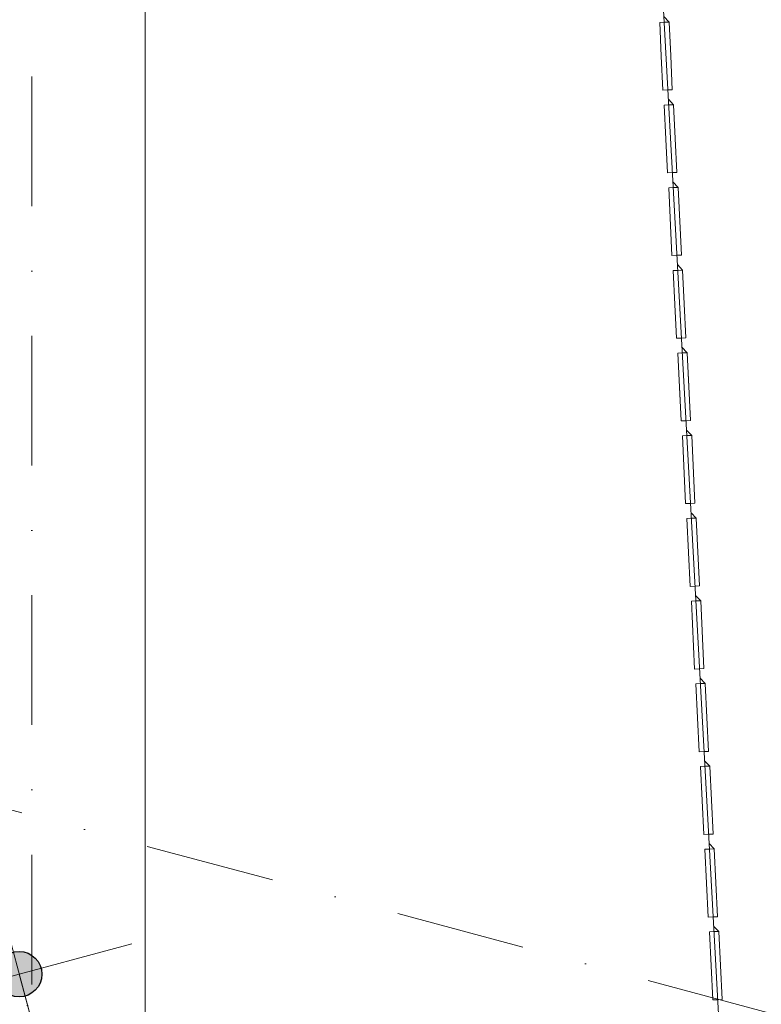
# Model space of a CAD drawing. Header units: millimetres. Extents: x -2530 to 151695, y -8763 to 71774.
# Tile 152 of 217: x 143462 to 145750, y 15508 to 18545. Entities that reach past the tile are written whole.
import ezdxf

# ---------------------------------------------------------------- set-up
doc = ezdxf.new("R2010")
doc.units = ezdxf.units.MM
doc.linetypes.add('RR_Level', pattern=[800, 400, -200, 0, -200])
for name, color, linetype, lineweight in [('A-____-____-DIMS', 211, 'Continuous', 9), ('A-____-____-DIMS-200', 211, 'Continuous', 9), ('A-FLOR-____-OTLN', 192, 'Continuous', 18), ('A-WALL-____-OTLN', 113, 'Continuous', 18), ('S-GRID-____-OTLN', 1, 'Continuous', 9)]:
    doc.layers.add(name, color=color, linetype=linetype, lineweight=lineweight)
doc.styles.add('Arial_2', font='arial.ttf', dxfattribs={"height": 300})
doc.dimstyles.new('1_5mm_interne_maten_en_details', dxfattribs={"dimscale": 304.8, "dimtxt": 1.004192, "dimasz": 1.83727, "dimexe": 0.984252, "dimexo": 0.0625, "dimgap": 0.098425, "dimtad": 1, "dimdec": 0, "dimlfac": 304.8, "dimzin": 0, "dimdsep": 46, "dimtxsty": 'Arial_2', "dimblk1": 'DOTSMALL', "dimblk2": 'DOTSMALL', "dimsah": 1, "dimcen": 0.09, "dimdle": 1.181102, "dimazin": 0, "dimtfac": 1, "dimtdec": 4, "dimtix": 1, "dimtmove": 0, "dimatfit": 3, "dimfxl": 0.003229, "dimfxlon": 1, "dimtvp": 1, "dimtfill": 1, "dimtolj": 1, "dimtzin": 0, "dimlwd": 13, "dimlwe": 13, "dimarcsym": 2})

# ---------------------------------------------------------------- blocks, each defined once
blk = doc.blocks.new('027_Gilde - ATC_FacadeModel_rvt-1-plot_V1 Copy 1')
at = {"layer": 'A-FLOR-____-OTLN', "color": 210}
for p, q in [((145687.9, 14203.8), (144892.1, 28736.1)), ((143850, 19199.2), (143850, 3446.8))]:
    blk.add_line(p, q, dxfattribs=at)
at = {"layer": 'A-WALL-____-OTLN', "color": 210}
for p, q in [((143850, 19199.2), (143850, 3861.8)), ((145436.9, 18535.9), (145451.4, 18536.5)), ((145436.9, 18535.9), (145451.4, 18536.5)), ((145436.9, 18535.9), (145441.9, 18431.6)), ((145436.9, 18535.9), (145441.9, 18431.6)), ((145465.9, 18537.2), (145449.7, 18554)), ((145465.9, 18537.2), (145449.7, 18554)), ((145465.9, 18537.2), (145451.4, 18536.5)), ((145451.4, 18536.5), (145465.9, 18537.2)), ((145465.9, 18537.2), (145470.8, 18432.9)), ((145465.9, 18537.2), (145470.8, 18432.9)), ((145446.8, 18327.3), (145441.9, 18431.6)), ((145441.9, 18431.6), (145446.8, 18327.3)), ((145475.7, 18328.7), (145470.8, 18432.9)), ((145475.7, 18328.7), (145470.8, 18432.9)), ((145446.8, 18327.3), (145461.3, 18328)), ((145446.8, 18327.3), (145461.3, 18328)), ((145475.7, 18328.7), (145462, 18328)), ((145462, 18328), (145475.7, 18328.7)), ((145479.8, 18282.2), (145463.6, 18299)), ((145479.8, 18282.2), (145463.6, 18299)), ((145464.6, 18281.5), (145450.9, 18280.9)), ((145450.9, 18280.9), (145464.6, 18281.5)), ((145450.9, 18280.9), (145455.8, 18176.5)), ((145450.9, 18280.9), (145455.8, 18176.5)), ((145479.8, 18282.2), (145464.6, 18281.5)), ((145464.6, 18281.5), (145479.8, 18282.2)), ((145479.8, 18282.2), (145484.8, 18177.9)), ((145479.8, 18282.2), (145484.8, 18177.9)), ((145460.8, 18072.2), (145455.8, 18176.5)), ((145455.8, 18176.5), (145460.8, 18072.2)), ((145489.7, 18073.6), (145484.8, 18177.9)), ((145489.7, 18073.6), (145484.8, 18177.9)), ((145476, 18072.9), (145460.8, 18072.2)), ((145460.8, 18072.2), (145476, 18072.9)), ((145489.7, 18073.6), (145476, 18072.9)), ((145476, 18072.9), (145489.7, 18073.6)), ((145493.8, 18027.2), (145477.6, 18044)), ((145493.8, 18027.2), (145477.6, 18044)), ((145464.9, 18025.9), (145479.3, 18026.6)), ((145464.9, 18025.9), (145478.6, 18026.5)), ((145464.9, 18025.9), (145474.8, 17817.1)), ((145464.9, 18025.9), (145474.8, 17817.1)), ((145478.6, 18026.5), (145493.8, 18027.2)), ((145493.8, 18027.2), (145479.3, 18026.6)), ((145503.7, 17818.5), (145493.8, 18027.2)), ((145493.8, 18027.2), (145503.7, 17818.5)), ((145490, 17817.8), (145474.8, 17817.1)), ((145474.8, 17817.1), (145489.2, 17817.8)), ((145503.7, 17818.5), (145490, 17817.8)), ((145490, 17817.8), (145503.7, 17818.5)), ((145492.5, 17771.5), (145478.8, 17770.9)), ((145478.8, 17770.9), (145492.5, 17771.5)), ((145478.8, 17770.9), (145483.8, 17666.5)), ((145478.8, 17770.9), (145483.8, 17666.5)), ((145507.7, 17772.3), (145491.6, 17789)), ((145507.7, 17772.3), (145491.6, 17789)), ((145507.7, 17772.3), (145492.5, 17771.5)), ((145492.5, 17771.5), (145507.7, 17772.3)), ((145507.7, 17772.3), (145512.7, 17667.8)), ((145507.7, 17772.3), (145512.7, 17667.8)), ((145488.7, 17562), (145483.8, 17666.5)), ((145483.8, 17666.5), (145488.7, 17562)), ((145517.6, 17563.4), (145512.7, 17667.8)), ((145517.6, 17563.4), (145512.7, 17667.8)), ((145504, 17562.7), (145488.7, 17562)), ((145488.7, 17562), (145504, 17562.7)), ((145517.6, 17563.4), (145504, 17562.7)), ((145504, 17562.7), (145517.6, 17563.4)), ((145521.7, 17517.3), (145505.5, 17534)), ((145521.7, 17517.3), (145505.5, 17534)), ((145506.5, 17516.6), (145492.8, 17515.9)), ((145492.8, 17515.9), (145506.5, 17516.6)), ((145492.8, 17515.9), (145497.8, 17411.4)), ((145492.8, 17515.9), (145502.7, 17306.9)), ((145521.7, 17517.3), (145506.5, 17516.6)), ((145506.5, 17516.6), (145521.7, 17517.3)), ((145531.6, 17308.2), (145521.7, 17517.3)), ((145521.7, 17517.3), (145526.6, 17412.8)), ((145502.7, 17306.9), (145497.8, 17411.4)), ((145531.6, 17308.2), (145526.6, 17412.8)), ((145517.9, 17307.6), (145502.7, 17306.9)), ((145502.7, 17306.9), (145517.9, 17307.6)), ((145531.6, 17308.2), (145517.9, 17307.6)), ((145517.9, 17307.6), (145531.6, 17308.2)), ((145506.8, 17260.9), (145521.2, 17261.6)), ((145506.8, 17260.9), (145520.4, 17261.6)), ((145506.8, 17260.9), (145516.7, 17051.8)), ((145506.8, 17260.9), (145516.7, 17051.8)), ((145535.6, 17262.3), (145519.5, 17279)), ((145535.6, 17262.3), (145519.5, 17279)), ((145520.4, 17261.6), (145535.6, 17262.3)), ((145535.6, 17262.3), (145521.2, 17261.6)), ((145545.5, 17053.1), (145535.6, 17262.3)), ((145535.6, 17262.3), (145545.5, 17053.1)), ((145531.9, 17052.5), (145516.7, 17051.8)), ((145516.7, 17051.8), (145531.1, 17052.5)), ((145545.5, 17053.1), (145531.9, 17052.5)), ((145531.9, 17052.5), (145545.5, 17053.1)), ((145549.6, 17007.3), (145533.5, 17024)), ((145549.6, 17007.3), (145533.5, 17024)), ((145534.4, 17006.6), (145520.8, 17005.9)), ((145520.8, 17005.9), (145535.2, 17006.6)), ((145520.8, 17005.9), (145530.7, 16796.7)), ((145520.8, 17005.9), (145530.7, 16796.7)), ((145549.6, 17007.3), (145534.4, 17006.6)), ((145535.2, 17006.6), (145549.6, 17007.3)), ((145559.5, 16798), (145549.6, 17007.3)), ((145549.6, 17007.3), (145559.5, 16798)), ((145530.7, 16796.7), (145545.1, 16797.4)), ((145530.7, 16796.7), (145545.9, 16797.4)), ((145559.5, 16798), (145545.9, 16797.4)), ((145545.9, 16797.4), (145559.5, 16798)), ((145563.5, 16752.3), (145547.4, 16769)), ((145563.5, 16752.3), (145547.4, 16769)), ((145548.4, 16751.6), (145534.7, 16751)), ((145534.7, 16751), (145548.4, 16751.6)), ((145534.7, 16751), (145544.7, 16541.6)), ((145534.7, 16751), (145544.7, 16541.6)), ((145563.5, 16752.3), (145548.4, 16751.6)), ((145548.4, 16751.6), (145563.5, 16752.3)), ((145573.5, 16542.9), (145563.5, 16752.3)), ((145563.5, 16752.3), (145573.5, 16542.9)), ((145559.8, 16542.3), (145544.7, 16541.6)), ((145544.7, 16541.6), (145559.1, 16542.2)), ((145573.5, 16542.9), (145559.8, 16542.3)), ((145559.8, 16542.3), (145573.5, 16542.9)), ((145562.3, 16496.6), (145548.7, 16496)), ((145548.7, 16496), (145562.3, 16496.6)), ((145548.7, 16496), (145558.6, 16286.5)), ((145548.7, 16496), (145558.6, 16286.5)), ((145577.5, 16497.3), (145561.4, 16514)), ((145577.5, 16497.3), (145561.4, 16514)), ((145577.5, 16497.3), (145562.3, 16496.6)), ((145562.3, 16496.6), (145577.5, 16497.3)), ((145587.4, 16287.8), (145577.5, 16497.3)), ((145577.5, 16497.3), (145587.4, 16287.8)), ((145573.8, 16287.2), (145558.6, 16286.5)), ((145558.6, 16286.5), (145573.8, 16287.2)), ((145587.4, 16287.8), (145573.8, 16287.2)), ((145573.8, 16287.2), (145587.4, 16287.8)), ((145591.5, 16242.3), (145575.3, 16259)), ((145591.5, 16242.3), (145575.3, 16259)), ((145562.7, 16241), (145577.1, 16241.7)), ((145562.7, 16241), (145576.3, 16241.6)), ((145562.7, 16241), (145572.6, 16031.3)), ((145562.7, 16241), (145572.6, 16031.3)), ((145576.3, 16241.6), (145591.5, 16242.3)), ((145591.5, 16242.3), (145577.1, 16241.7)), ((145601.4, 16032.7), (145591.5, 16242.3)), ((145591.5, 16242.3), (145601.4, 16032.7)), ((145587.8, 16032.1), (145572.6, 16031.3)), ((145572.6, 16031.3), (145587, 16032)), ((145601.4, 16032.7), (145587.8, 16032.1)), ((145587.8, 16032.1), (145601.4, 16032.7)), ((145590.3, 15986.6), (145576.6, 15986)), ((145576.6, 15986), (145590.3, 15986.6)), ((145576.6, 15986), (145581.6, 15881.1)), ((145576.6, 15986), (145581.6, 15881.1)), ((145605.4, 15987.3), (145589.3, 16004)), ((145605.4, 15987.3), (145589.3, 16004)), ((145605.4, 15987.3), (145590.3, 15986.6)), ((145590.3, 15986.6), (145605.4, 15987.3)), ((145605.4, 15987.3), (145610.4, 15882.5)), ((145605.4, 15987.3), (145610.4, 15882.5)), ((145586.6, 15776.2), (145581.6, 15881.1)), ((145581.6, 15881.1), (145586.6, 15776.2)), ((145615.4, 15777.6), (145610.4, 15882.5)), ((145615.4, 15777.6), (145610.4, 15882.5)), ((145601.7, 15776.9), (145586.6, 15776.2)), ((145586.6, 15776.2), (145601.7, 15776.9)), ((145615.4, 15777.6), (145601.7, 15776.9)), ((145601.7, 15776.9), (145615.4, 15777.6)), ((145619.4, 15732.4), (145603.3, 15749)), ((145619.4, 15732.4), (145603.3, 15749)), ((145619.4, 15732.4), (145605, 15731.7)), ((145605, 15731.7), (145619.4, 15732.4)), ((145619.4, 15732.4), (145624.3, 15627.4)), ((145619.4, 15732.4), (145624.3, 15627.4)), ((145590.6, 15731), (145605, 15731.7)), ((145590.6, 15731), (145605, 15731.7)), ((145590.6, 15731), (145595.6, 15626.1)), ((145590.6, 15731), (145595.6, 15626.1)), ((145600.6, 15521.1), (145595.6, 15626.1)), ((145595.6, 15626.1), (145600.6, 15521.1)), ((145629.3, 15522.5), (145624.3, 15627.4)), ((145629.3, 15522.5), (145624.3, 15627.4)), ((145600.6, 15521.1), (145615, 15521.8)), ((145600.6, 15521.1), (145615, 15521.8)), ((145629.3, 15522.5), (145615.7, 15521.8)), ((145615.7, 15521.8), (145629.3, 15522.5))]:
    blk.add_line(p, q, dxfattribs=at)
blk = doc.blocks.new('DIMBLOCK18-plot_V1 Copy 1')
at = {"layer": 'A-____-____-DIMS-200', "lineweight": 25}
h = blk.add_hatch(color=256, dxfattribs=at)
edge = h.paths.add_edge_path()
edge.add_arc((143461.1, 15600.5), 70, 0, 360)
h = blk.add_hatch(color=256, dxfattribs=at)
edge = h.paths.add_edge_path()
edge.add_arc((136216.7, 13659.3), 70, 0, 360)
at = {"layer": 'A-____-____-DIMS-200', "lineweight": 13}
for p, q in [((143538.8, 15310.7), (143383.5, 15890.2)), ((143808.8, 15693.6), (136216.7, 13659.3)), ((143461.1, 15600.5), (143538.8, 15310.7)), ((136294.3, 13369.5), (136139, 13949.1)), ((136216.7, 13659.3), (136294.3, 13369.5))]:
    blk.add_line(p, q, dxfattribs=at)
at = {"layer": 'A-____-____-DIMS-200', "lineweight": 25}
for centre in [(143461.1, 15600.5), (136216.7, 13659.3)]:
    blk.add_circle(centre, 70, dxfattribs=at)
at = {"layer": 'A-____-____-DIMS-200', "color": 0, "lineweight": 13, "insert": (139284.6, 14915.6), "char_height": 300, "width": 1107.531, "attachment_point": 1, "rotation": 15, "line_spacing_factor": 0.941778, "style": 'Arial_2', "bg_fill": 3, "box_fill_scale": 1.25, "bg_fill_color": 256, "bg_fill_true_color": 13158600, "bg_fill_transparency": 0}
blk.add_mtext('7500', dxfattribs=at)
blk = doc.blocks.new('_DotSmall')
at = {"color": 0, "linetype": 'ByBlock', "const_width": 0.5}
blk.add_lwpolyline([(-0.0625, 0, 1), (0.0625, 0, 1)], format="xyb", close=True, dxfattribs=at)

msp = doc.modelspace()

# ---------------------------------------------------------------- linework, layer by layer
at = {"layer": 'S-GRID-____-OTLN', "linetype": 'RR_Level'}
for p, q in [((143500, 48773.1142), (143500, -857.0614)), ((65026.4766, 37117.0697), (146431.6199, 15304.6273)), ((140639.7477, 26129.9404), (143945.309, 13793.4176))]:
    msp.add_line(p, q, dxfattribs=at)

# ---------------------------------------------------------------- block references
at = {"lineweight": 5}
msp.add_blockref('027_Gilde - ATC_FacadeModel_rvt-1-plot_V1 Copy 1', (0, 0), dxfattribs=at)

# ---------------------------------------------------------------- next in the draw order: dimensions: what is measured, and where the dimension line sits
at = {"layer": 'A-____-____-DIMS', "lineweight": 13}
dim = msp.add_linear_dim(base=(136216.6707, 13659.3136), p1=(143538.7601, 15310.6787), p2=(136294.3164, 13369.5359), angle=15, dimstyle='1_5mm_interne_maten_en_details', override={"dimpost": '<>', "dimfxl": 7500}, dxfattribs=at)
dim.commit()
dim.dimension.update_dxf_attribs({"geometry": 'DIMBLOCK18-plot_V1 Copy 1', "text_midpoint": (139791.4842, 14806.8155)})

doc.saveas('drawing.dxf')
